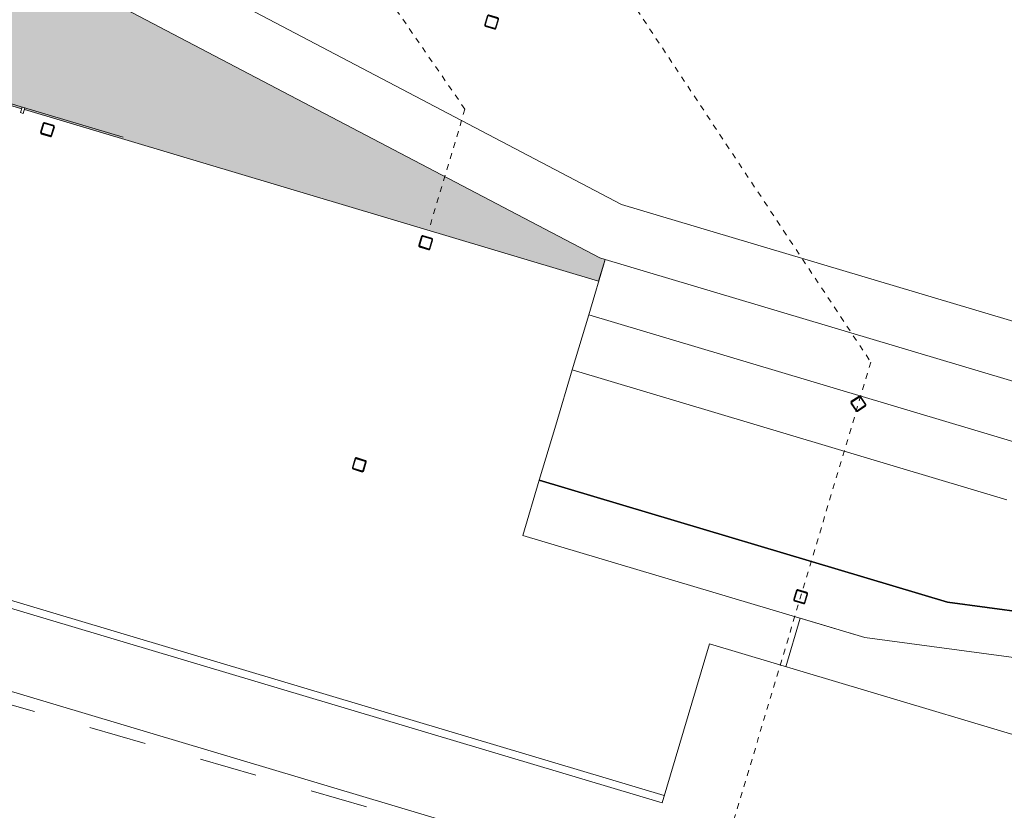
# Model space of a CAD drawing. Header units: metres. Extents: x -373759 to -373409, y 810976 to 811228.
# Tile 139 of 153: x -373487 to -373470, y 811090 to 811103. Entities that reach past the tile are written whole.
import ezdxf

# ---------------------------------------------------------------- set-up
doc = ezdxf.new("R2010")
doc.units = ezdxf.units.M
doc.header["$XCLIPFRAME"] = 2
doc.linetypes.add('TRAÇO 1mm', pattern=[2, 1, -1])
doc.linetypes.add('TRAÇO 1mm_2_', pattern=[2, 1, -1])
doc.layers.add('A-DETL', color=7, linetype='Continuous', lineweight=5, true_color=0x00a600)
for name, color, linetype, lineweight in [('A-FLOR', 7, 'Continuous', 5), ('A-FLOR-MCUT', 7, 'Continuous', 20), ('A-FLOR-PATT', 7, 'Continuous', 5), ('A-GLAZ-CURT', 7, 'Continuous', 5), ('A-GLAZ-CWMG', 7, 'Continuous', 5), ('I-WALL', 7, 'Continuous', 5), ('S-COLS', 7, 'Continuous', 5)]:
    doc.layers.add(name, color=color, linetype=linetype, lineweight=lineweight)
picture_1 = doc.add_image_def('image1.jpg', size_in_pixel=(999, 584))

# ---------------------------------------------------------------- blocks, each defined once
blk = doc.blocks.new('M_HSS-Hollow Structural Section-Column - 200 x 200-9363621-PISTA INFERIOR PARTE 1')
at = {"layer": 'S-COLS', "lineweight": 30}
for p, q in [((-100, 82.28), (-100, -82.28)), ((-91.14, -82.28), (-91.14, 82.28)), ((82.28, 100), (-82.28, 100)), ((-82.28, 91.14), (82.28, 91.14)), ((91.14, 82.28), (91.14, -82.28)), ((100, -82.28), (100, 82.28)), ((82.28, -91.14), (-82.28, -91.14)), ((-82.28, -100), (82.28, -100))]:
    blk.add_line(p, q, dxfattribs=at)
for centre, radius, start, end in [((-82.28, 82.28), 17.72, 90, 180), ((-82.28, 82.28), 8.86, 90, 180), ((82.28, 82.28), 17.72, 360, 90), ((82.28, 82.28), 8.86, 0, 90), ((-82.28, -82.28), 17.72, 180, 270), ((-82.28, -82.28), 8.86, 180, 270), ((82.28, -82.28), 8.86, 270, 0), ((82.28, -82.28), 17.72, 270, 360)]:
    blk.add_arc(centre, radius, start, end, dxfattribs=at)
blk = doc.blocks.new('Rectangular Mullion - 50X100 BORDA-9998827-PISTA INFERIOR PARTE 1')
at = {"layer": 'A-GLAZ-CWMG', "lineweight": 9}
for p, q in [((-25, 100), (25, 100)), ((-25, 0), (-25, 100)), ((25, 0), (-25, 0)), ((25, 100), (25, 0))]:
    blk.add_line(p, q, dxfattribs=at)
blk = doc.blocks.new('M_HSS-Hollow Structural Section-Column - 200 x 200-9506747-PISTA INFERIOR PARTE 1')
at = {"layer": 'S-COLS'}
h = blk.add_hatch(dxfattribs=at)
h.set_pattern_fill('FP_5', color=256, style=0, pattern_type=2)
h.set_pattern_definition([(61.641, (627531.5, -495721.75), (-782.31, 422.2702), []), (61.641, (627258.7, -494809.15), (-782.31, 422.2702), [])])
h.paths.add_polyline_path([(82, -100), (95, -95), (100, -82), (100, 82), (95, 95), (82, 100), (-82, 100), (-95, 95), (-100, 82), (-100, -82), (-95, -95), (-82, -100)], flags=0)
h.paths.add_polyline_path([(82, -91), (-89, -89), (-91, -82), (-89, 89), (-82, 91), (89, 89), (91, 82), (89, -89)], flags=0)
at = {"layer": 'S-COLS', "lineweight": 30}
for p, q in [((-100, 82), (-100, -82)), ((-91, -82), (-91, 82)), ((82, 100), (-82, 100)), ((-82, 91), (82, 91)), ((91, 82), (91, -82)), ((100, -82), (100, 82)), ((82, -91), (-82, -91)), ((-82, -100), (82, -100))]:
    blk.add_line(p, q, dxfattribs=at)
for centre, radius, start, end in [((-82, 82), 17.7, 90, 180), ((-82, 82), 8.86, 90, 180), ((82, 82), 17.7, 360, 90), ((82, 82), 8.86, 0, 90), ((-82, -82), 17.7, 180, 270), ((-82, -82), 8.86, 180, 270), ((82, -82), 8.86, 270, 0), ((82, -82), 17.7, 270, 360)]:
    blk.add_arc(centre, radius, start, end, dxfattribs=at)
blk = doc.blocks.new('M_HSS-Hollow Structural Section-Column - 200 x 200-V347-PISTA INFERIOR PARTE 1')
at = {"layer": 'S-COLS'}
h = blk.add_hatch(dxfattribs=at)
h.set_pattern_fill('FP_11', color=256, style=0, pattern_type=2)
h.set_pattern_definition([(61.641, (620676.4, -491692.6), (-782.31, 422.2702), []), (61.641, (620403.6, -490780), (-782.31, 422.2702), [])])
h.paths.add_polyline_path([(82, -100), (95, -95), (100, -82), (100, 82), (95, 95), (82, 100), (-82, 100), (-95, 95), (-100, 82), (-100, -82), (-95, -95), (-82, -100)], flags=0)
h.paths.add_polyline_path([(82, -91), (-89, -89), (-91, -82), (-89, 89), (-82, 91), (89, 89), (91, 82), (89, -89)], flags=0)
at = {"layer": 'S-COLS', "lineweight": 30}
for p, q in [((-100, 82), (-100, -82)), ((-91, -82), (-91, 82)), ((82, 100), (-82, 100)), ((-82, 91), (82, 91)), ((91, 82), (91, -82)), ((100, -82), (100, 82)), ((82, -91), (-82, -91)), ((-82, -100), (82, -100))]:
    blk.add_line(p, q, dxfattribs=at)
for centre, radius, start, end in [((-82, 82), 17.7, 90, 180), ((-82, 82), 8.86, 90, 180), ((82, 82), 17.7, 360, 90), ((82, 82), 8.86, 0, 90), ((-82, -82), 17.7, 180, 270), ((-82, -82), 8.86, 180, 270), ((82, -82), 8.86, 270, 0), ((82, -82), 17.7, 270, 360)]:
    blk.add_arc(centre, radius, start, end, dxfattribs=at)
blk = doc.blocks.new('M_HSS-Hollow Structural Section-Column - 200 x 200-V349-PISTA INFERIOR PARTE 1')
at = {"layer": 'S-COLS', "lineweight": 30}
for p, q in [((-100, 82.28), (-100, -82.28)), ((-91.14, -82.28), (-91.14, 82.28)), ((82.28, 100), (-82.28, 100)), ((-82.28, 91.14), (82.28, 91.14)), ((91.14, 82.28), (91.14, -82.28)), ((100, -82.28), (100, 82.28)), ((82.28, -91.14), (-82.28, -91.14)), ((-82.28, -100), (82.28, -100))]:
    blk.add_line(p, q, dxfattribs=at)
for centre, radius, start, end in [((-82.28, 82.28), 17.72, 90, 180), ((-82.28, 82.28), 8.86, 90, 180), ((82.28, 82.28), 17.72, 360, 90), ((82.28, 82.28), 8.86, 0, 90), ((-82.28, -82.28), 17.72, 180, 270), ((-82.28, -82.28), 8.86, 180, 270), ((82.28, -82.28), 8.86, 270, 0), ((82.28, -82.28), 17.72, 270, 360)]:
    blk.add_arc(centre, radius, start, end, dxfattribs=at)
blk = doc.blocks.new('M_HSS-Hollow Structural Section-Column - 200 x 200-V350-PISTA INFERIOR PARTE 1')
at = {"layer": 'S-COLS'}
h = blk.add_hatch(dxfattribs=at)
h.set_pattern_fill('FP_13', color=256, style=0, pattern_type=2)
h.set_pattern_definition([(11.446, (11809.7, -787684.5), (-176.417, 871.3197), []), (11.446, (12336.2, -786890.7), (-176.417, 871.3197), [])])
h.paths.add_polyline_path([(-95, -95), (-82, -100), (82, -100), (95, -95), (100, -82), (100, 82), (95, 95), (82, 100), (-82, 100), (-95, 95), (-100, 82), (-100, -82)], flags=0)
h.paths.add_polyline_path([(-89, -89), (-91, -82), (-89, 89), (-82, 91), (89, 89), (91, 82), (89, -89), (82, -91), (-82, -91)], flags=0)
at = {"layer": 'S-COLS', "lineweight": 30}
for p, q in [((-100, 82), (-100, -82)), ((-91, -82), (-91, 82)), ((82, 100), (-82, 100)), ((-82, 91), (82, 91)), ((91, 82), (91, -82)), ((100, -82), (100, 82)), ((82, -91), (-82, -91)), ((-82, -100), (82, -100))]:
    blk.add_line(p, q, dxfattribs=at)
for centre, radius, start, end in [((-82, 82), 17.7, 90, 180), ((-82, 82), 8.86, 90, 180), ((82, 82), 17.7, 360, 90), ((82, 82), 8.86, 0, 90), ((-82, -82), 17.7, 180, 270), ((-82, -82), 8.86, 180, 270), ((82, -82), 17.7, 270, 360), ((82, -82), 8.86, 270, 0)]:
    blk.add_arc(centre, radius, start, end, dxfattribs=at)
blk = doc.blocks.new('System Panel - PAINEIS CORTEN-9998870-PISTA INFERIOR PARTE 1')
at = {"layer": 'A-GLAZ-CURT'}
for p, q in [((1500, -100), (-303, -100)), ((-303, -100), (-303, -102)), ((-303, -102), (1500, -102)), ((1500, -102), (1500, -100))]:
    blk.add_line(p, q, dxfattribs=at)
blk = doc.blocks.new('System Panel - PAINEIS CORTEN-9998871-PISTA INFERIOR PARTE 1')
at = {"layer": 'A-GLAZ-CURT'}
for p, q in [((1500, -100), (-1500, -100)), ((-1500, -100), (-1500, -102)), ((-1500, -102), (1500, -102)), ((-1248, -102), (-1248, -100)), ((1500, -102), (1500, -100))]:
    blk.add_line(p, q, dxfattribs=at)
blk = doc.blocks.new('M_HSS-Hollow Structural Section-Column - 200 x 200-V351-PISTA INFERIOR PARTE 1')
at = {"layer": 'S-COLS', "lineweight": 30}
for p, q in [((-100, 82.28), (-100, -82.28)), ((-91.14, -82.28), (-91.14, 82.28)), ((82.28, 100), (-82.28, 100)), ((-82.28, 91.14), (82.28, 91.14)), ((91.14, 82.28), (91.14, -82.28)), ((100, -82.28), (100, 82.28)), ((82.28, -91.14), (-82.28, -91.14)), ((-82.28, -100), (82.28, -100))]:
    blk.add_line(p, q, dxfattribs=at)
for centre, radius, start, end in [((-82.28, 82.28), 17.72, 90, 180), ((-82.28, 82.28), 8.86, 90, 180), ((82.28, 82.28), 17.72, 360, 90), ((82.28, 82.28), 8.86, 0, 90), ((-82.28, -82.28), 17.72, 180, 270), ((-82.28, -82.28), 8.86, 180, 270), ((82.28, -82.28), 8.86, 270, 0), ((82.28, -82.28), 17.72, 270, 360)]:
    blk.add_arc(centre, radius, start, end, dxfattribs=at)
blk = doc.blocks.new('BVG-PEX-URB-RV-CULT-0003_rvt-1-PISTA INFERIOR PARTE 1')
at = {"layer": 'A-FLOR-PATT', "true_color": 0xdee7d8}
blk.add_hatch(color=254, dxfattribs=at).paths.add_polyline_path([(-100402, 836925), (-100289, 837300), (-100382, 837328), (-110670, 842732), (-119183, 845276), (-119914, 842830), (-115336, 841462), (-115356, 841395), (-115308, 841380), (-115299, 841411), (-115251, 841396), (-115260, 841366), (-113294, 840778), (-113285, 840809), (-113237, 840794), (-113246, 840764), (-110420, 839919), (-110411, 839950), (-110363, 839935), (-110372, 839905), (-100573, 836976)], flags=0)
at = {"layer": 'A-DETL', "color": 7, "linetype": 'TRAÇO 1mm_2_'}
for p, q in [((-106260, 851477), (-95675, 835518)), ((-107783, 847236), (-102723, 839914)), ((-102723, 839914), (-103324, 837902)), ((-95675, 835518), (-98057, 827551))]:
    blk.add_line(p, q, dxfattribs=at)
at = {"layer": 'A-FLOR', "color": 8, "true_color": 0x808080}
for p, q in [((-100003, 838259), (-110291, 843662)), ((-110670, 842732), (-100382, 837328)), ((-110420, 839919), (-113246, 840764)), ((-113246, 840764), (-110420, 839919)), ((-100402, 836925), (-110372, 839905)), ((-110372, 839905), (-100402, 836925)), ((-100003, 838259), (-92678, 836069)), ((-100573, 836342), (-100287, 837300)), ((-100289, 837300), (-100402, 836925)), ((-100402, 836925), (-100289, 837300)), ((-100287, 837300), (-100382, 837328)), ((-100287, 837300), (-92889, 835089)), ((-100860, 835383), (-100573, 836342)), ((-100573, 836342), (-92488, 833925)), ((-100860, 835383), (-101146, 834425)), ((-93311, 833127), (-100860, 835383))]:
    blk.add_line(p, q, dxfattribs=at)
at = {"layer": 'A-FLOR', "lineweight": 9}
for p, q in [((-101146, 834425), (-101432, 833467)), ((-101432, 833467), (-101719, 832509)), ((-101719, 832509), (-95781, 830734)), ((-96901, 831069), (-97152, 830227)), ((-95781, 830734), (-96901, 831069)), ((-84082, 829165), (-95781, 830734)), ((-95781, 830734), (-84082, 829165))]:
    blk.add_line(p, q, dxfattribs=at)
at = {"layer": 'A-FLOR-MCUT', "lineweight": 30}
for p, q in [((-94345, 831349), (-101432, 833467)), ((-101432, 833467), (-94345, 831349)), ((-85813, 830204), (-94345, 831349)), ((-94345, 831349), (-85813, 830204))]:
    blk.add_line(p, q, dxfattribs=at)
at = {"lineweight": 5}
for name, p, rotation in [('M_HSS-Hollow Structural Section-Column - 200 x 200-V351-PISTA INFERIOR PARTE 1', (-102259, 841427), 343.3593121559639), ('System Panel - PAINEIS CORTEN-9998871-PISTA INFERIOR PARTE 1', (-111853, 840276), 163.3593121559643), ('System Panel - PAINEIS CORTEN-9998870-PISTA INFERIOR PARTE 1', (-108978, 839417), 163.3593121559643), ('M_HSS-Hollow Structural Section-Column - 200 x 200-9506747-PISTA INFERIOR PARTE 1', (-109972, 839558), 343.3593121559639), ('M_HSS-Hollow Structural Section-Column - 200 x 200-9363621-PISTA INFERIOR PARTE 1', (-103404, 837594), 343.3593121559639), ('M_HSS-Hollow Structural Section-Column - 200 x 200-V350-PISTA INFERIOR PARTE 1', (-95891, 834795), 33.55374106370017), ('M_HSS-Hollow Structural Section-Column - 200 x 200-V347-PISTA INFERIOR PARTE 1', (-104558, 833734), 343.3593121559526), ('M_HSS-Hollow Structural Section-Column - 200 x 200-V349-PISTA INFERIOR PARTE 1', (-96893, 831443), 343.3593121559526)]:
    blk.add_blockref(name, p, dxfattribs=dict(at, rotation=rotation))
at = {"lineweight": 5, "extrusion": (0, 0, -1), "rotation": 16.64068784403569}
blk.add_blockref('Rectangular Mullion - 50X100 BORDA-9998827-PISTA INFERIOR PARTE 1', (110416, 839847), dxfattribs=at)

msp = doc.modelspace()

# ---------------------------------------------------------------- linework, layer by layer
at = {"layer": 'A-DETL', "color": 40, "linetype": 'TRAÇO 1mm', "lineweight": 20, "true_color": 0xf5c00a}
msp.add_line((-373487.409, 811091.649), (-373472.798, 811087.459), dxfattribs=at)
at = {"layer": 'A-FLOR'}
for p, q in [((-373475.55, 811089.787), (-373511.415, 811100.506)), ((-373474.725, 811092.549), (-373475.55, 811089.787)), ((-373459.269, 811087.929), (-373474.725, 811092.549)), ((-373474.614, 811088.068), (-373488.951, 811092.353))]:
    msp.add_line(p, q, dxfattribs=at)
at = {"layer": 'I-WALL'}
msp.add_line((-373516.298, 811102.107), (-373475.512, 811089.916), dxfattribs=at)

# ---------------------------------------------------------------- block references
at = {"lineweight": 5, "xscale": 0.001, "yscale": 0.001, "zscale": 0.001}
msp.add_blockref('BVG-PEX-URB-RV-CULT-0003_rvt-1-PISTA INFERIOR PARTE 1', (-373376.25, 810261.927), dxfattribs=at)

# ---------------------------------------------------------------- pictures from other files: only their frames are drawn
image = msp.add_image(picture_1, insert=(-373760.797, 810990.663), size_in_units=(351.808, 205.662))
image.set_boundary_path([(4.5384, 95.013), (998.5, 423.353)])
image.dxf.flags = 15

doc.saveas('drawing.dxf')
